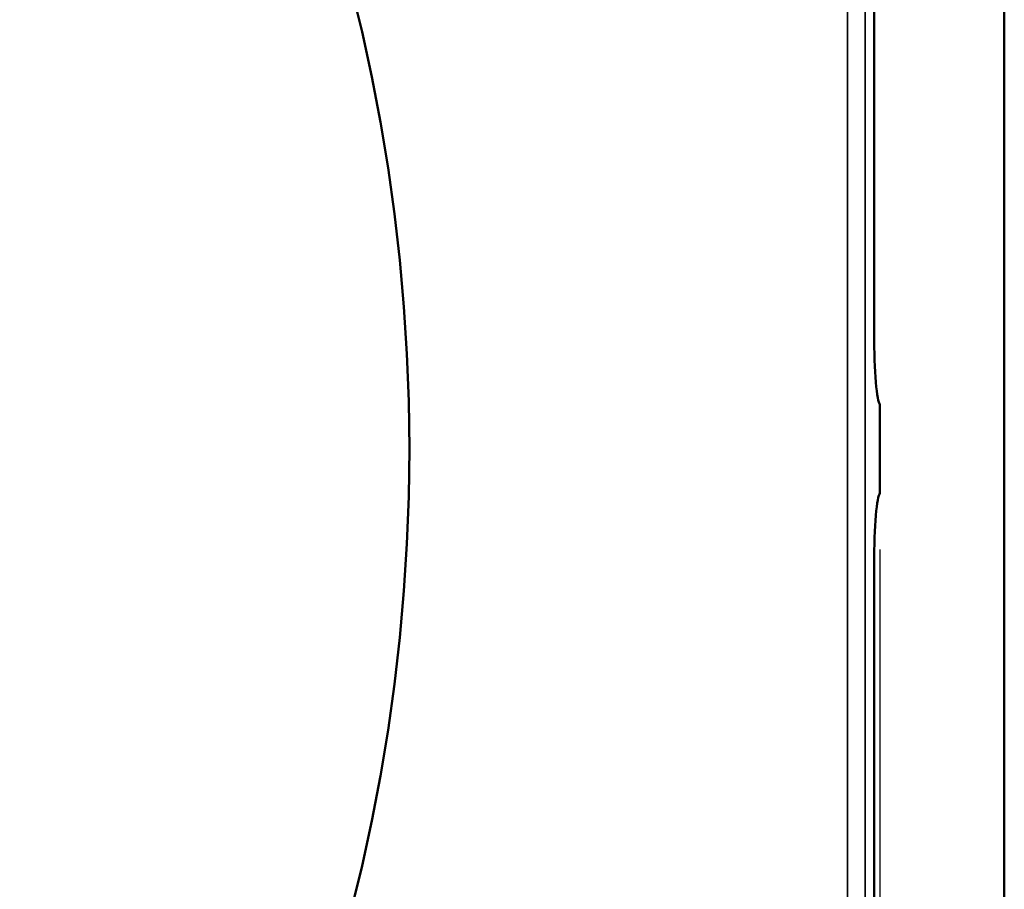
# Model space of a CAD drawing. Header units: inches. Extents: x 0 to 93.5, y 0 to 66.1.
# Tile 45 of 256: x 37.7 to 42, y 35.3 to 39.1. Entities that reach past the tile are written whole.
import ezdxf

# ---------------------------------------------------------------- set-up
doc = ezdxf.new("R2010")
doc.units = ezdxf.units.IN
doc.header["$LTSCALE"] = 4
doc.header["$MEASUREMENT"] = 0
for name, color, linetype, lineweight in [('Dimension (ANSI)', 7, 'Continuous', 25), ('Visible (ANSI)', 7, 'Continuous', 50), ('Visible Narrow (ANSI)', 7, 'Continuous', 35)]:
    doc.layers.add(name, color=color, linetype=linetype, lineweight=lineweight)
doc.styles.add('Note Text (ANSI)', font='arial.ttf')
doc.dimstyles.new('Default (ANSI)', dxfattribs={"dimscale": 4, "dimtxt": 0.24, "dimasz": 0.098425, "dimexe": 0.125, "dimexo": 0.0625, "dimgap": 0.031496, "dimtad": 0, "dimtih": 1, "dimtoh": 1, "dimrnd": 1e-08, "dimzin": 4, "dimdsep": 46, "dimtxsty": 'Note Text (ANSI)', "dimcen": 0.09, "dimdle": 0.393701, "dimclrd": 256, "dimclre": 256, "dimclrt": 256, "dimadec": 0, "dimazin": 1, "dimtfac": 0.5, "dimtofl": 0, "dimtmove": 0, "dimatfit": 3, "dimfxl": 1, "dimtolj": 1, "dimtzin": 4, "dimlwd": -1, "dimlwe": -1, "dimarcsym": 0})

# ---------------------------------------------------------------- blocks, each defined once
blk = doc.blocks.new('*D15')
at = {"layer": 'Defpoints', "color": 0, "transparency": 16777216}
for p in [(20.917, 37.0205), (41.4682, 37.0205), (41.4682, 20.4817)]:
    blk.add_point(p, dxfattribs=at)
at = {"layer": 'Dimension (ANSI)', "transparency": 16777216}
for p, q in [((20.917, 36.7705), (20.917, 19.9817)), ((41.4682, 36.7705), (41.4682, 19.9817)), ((21.3107, 20.4817), (41.0745, 20.4817))]:
    blk.add_line(p, q, dxfattribs=at)
for points in [[(21.3107, 20.5473), (21.3107, 20.4161), (20.917, 20.4817)], [(41.0745, 20.5473), (41.0745, 20.4161), (41.4682, 20.4817)]]:
    blk.add_solid(points, dxfattribs=at)
at = {"layer": 'Dimension (ANSI)', "transparency": 16777216, "insert": (29.5611, 21.588), "char_height": 0.96, "attachment_point": 1, "style": 'Note Text (ANSI)'}
blk.add_mtext('\\A1;20.55', dxfattribs=at)

msp = doc.modelspace()

# ---------------------------------------------------------------- linework, layer by layer
at = {"layer": 'Visible (ANSI)'}
for p, q in [((42.0194, 28.5166), (42.0194, 45.9182)), ((41.4424, 37.7286), (41.4424, 44.7771)), ((41.4682, 37.0205), (41.4682, 37.4142)), ((41.4424, 29.6577), (41.4424, 36.7062))]:
    msp.add_line(p, q, dxfattribs=at)
msp.add_circle((31.1926, 37.2174), 8.189, dxfattribs=at)
for centre, start_param, end_param in [((41.4699, 37.7286), 1.570796, 3.079052), ((41.4699, 36.7062), 0.062541, 1.570796)]:
    msp.add_ellipse(centre, major_axis=(0, 0.315), ratio=0.087489, start_param=start_param, end_param=end_param, dxfattribs=at)
at = {"layer": 'Visible Narrow (ANSI)'}
for p, q in [((41.3237, 45.1854), (41.3237, 29.2494)), ((41.4021, 29.2494), (41.4021, 45.1854))]:
    msp.add_line(p, q, dxfattribs=at)

# ---------------------------------------------------------------- dimensions: what is measured, and where the dimension line sits
at = {"layer": 'Dimension (ANSI)'}
dim = msp.add_linear_dim(base=(41.4682, 20.4817), p1=(20.917, 37.0205), p2=(41.4682, 37.0205), angle=180, dimstyle='Default (ANSI)', override={"dimgap": 0.031496, "dimtad": 1, "dimtih": 0, "dimtoh": 0, "dimdec": 2, "dimtol": 0, "dimlim": 0, "dimtp": 0, "dimtm": 0, "dimtdec": 2, "dimatfit": 1}, dxfattribs=at)
dim.commit()
dim.dimension.update_dxf_attribs({"geometry": '*D15', "text_midpoint": (31.1926, 20.4817), "dimtype": 160})

doc.saveas('drawing.dxf')
